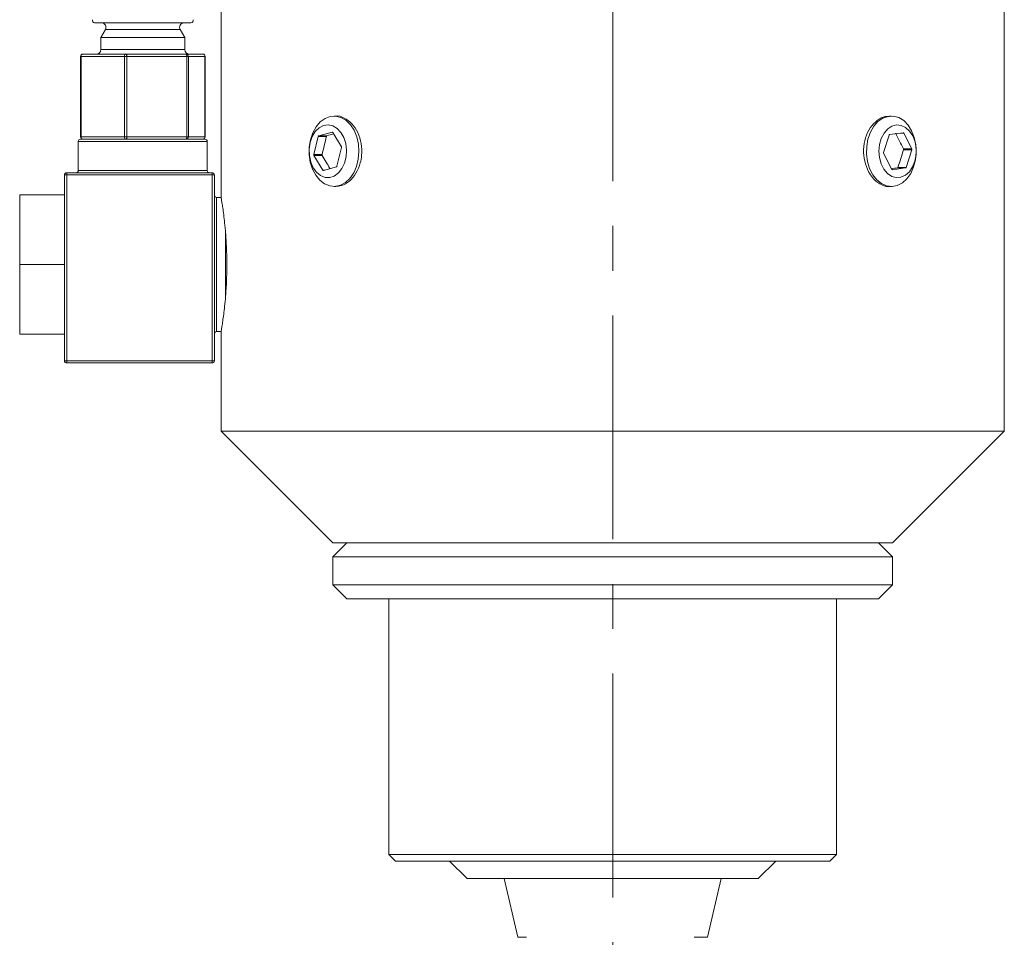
# Model space of a CAD drawing. Header units: inches. Extents: x 1.5 to 14.4, y 0.3 to 10.5.
# Tile 33 of 43: x 12.1 to 14.3, y 3.7 to 5.8. Entities that reach past the tile are written whole.
import ezdxf

# ---------------------------------------------------------------- set-up
doc = ezdxf.new("R2010")
doc.units = ezdxf.units.IN
doc.header["$MEASUREMENT"] = 0
doc.linetypes.add('CENTERX2', pattern=[0.8, 0.5, -0.1, 0.1, -0.1])
doc.layers.add('FORMAT', color=7, linetype='Continuous')

msp = doc.modelspace()

# ---------------------------------------------------------------- linework, layer by layer
at = {"color": 7, "linetype": 'Continuous', "lineweight": 15}
for p, q in [((12.5611, 6.3769), (12.5611, 5.3987)), ((14.3111, 4.8769), (14.3111, 6.3769)), ((12.4615, 5.7889), (12.2785, 5.7889)), ((12.4938, 5.7889), (12.4615, 5.7889)), ((12.3025, 5.7739), (12.2924, 5.7562)), ((12.4447, 5.7739), (12.3025, 5.7739)), ((12.4697, 5.7739), (12.4447, 5.7739)), ((12.4799, 5.7562), (12.4697, 5.7739)), ((12.2924, 5.7562), (12.2924, 5.7289)), ((12.4518, 5.7562), (12.2924, 5.7562)), ((12.4799, 5.7562), (12.4518, 5.7562)), ((12.4799, 5.7289), (12.4799, 5.7562)), ((12.2924, 5.7289), (12.4799, 5.7289)), ((12.247, 5.7139), (12.247, 5.5339)), ((12.2484, 5.7139), (12.247, 5.7139)), ((12.3455, 5.7139), (12.2484, 5.7139)), ((12.2484, 5.7139), (12.2484, 5.5339)), ((12.252, 5.7189), (12.3491, 5.7189)), ((12.3455, 5.5339), (12.3455, 5.7139)), ((12.3503, 5.7139), (12.3455, 5.7139)), ((12.3491, 5.7189), (12.4832, 5.7189)), ((12.3503, 5.7139), (12.3503, 5.5339)), ((12.4845, 5.7139), (12.3503, 5.7139)), ((12.4832, 5.7189), (12.5203, 5.7189)), ((12.4845, 5.5339), (12.4845, 5.7139)), ((12.488, 5.7139), (12.4845, 5.7139)), ((12.488, 5.7139), (12.488, 5.5339)), ((12.5251, 5.7139), (12.488, 5.7139)), ((12.5251, 5.5339), (12.5251, 5.7139)), ((12.5253, 5.7139), (12.5251, 5.7139)), ((12.5253, 5.5339), (12.5253, 5.7139)), ((12.8174, 5.5806), (12.8135, 5.5806)), ((14.0588, 5.5806), (14.0548, 5.5806)), ((12.8094, 5.5446), (12.7794, 5.5365)), ((12.8099, 5.5446), (12.8094, 5.5446)), ((12.2421, 5.5239), (12.2421, 5.4589)), ((12.5301, 5.5239), (12.2421, 5.5239)), ((12.2484, 5.5339), (12.247, 5.5339)), ((12.2471, 5.5289), (12.5251, 5.5289)), ((12.2484, 5.5339), (12.3455, 5.5339)), ((12.3503, 5.5339), (12.3455, 5.5339)), ((12.3503, 5.5339), (12.4845, 5.5339)), ((12.488, 5.5339), (12.4845, 5.5339)), ((12.488, 5.5339), (12.5251, 5.5339)), ((12.5253, 5.5339), (12.5251, 5.5339)), ((12.5301, 5.4589), (12.5301, 5.5239)), ((12.7783, 5.5352), (12.7683, 5.4945)), ((12.7965, 5.5352), (12.7783, 5.5352)), ((12.7975, 5.5365), (12.7794, 5.5365)), ((12.8301, 5.5121), (12.8107, 5.5439)), ((14.0536, 5.5378), (14.0414, 5.4995)), ((14.0852, 5.5432), (14.0548, 5.539)), ((14.0793, 5.5423), (14.0864, 5.5423)), ((14.1042, 5.5072), (14.0864, 5.5423)), ((12.82, 5.4683), (12.8304, 5.5102)), ((14.0856, 5.5072), (14.1042, 5.5072)), ((14.0857, 5.5053), (14.1043, 5.5053)), ((14.0917, 5.4659), (14.1043, 5.5053)), ((12.7869, 5.4945), (12.7683, 5.4945)), ((12.7685, 5.4925), (12.7885, 5.4598)), ((12.7871, 5.4925), (12.7685, 5.4925)), ((14.0415, 5.4976), (14.0597, 5.4615)), ((12.2421, 5.4589), (12.5301, 5.4589)), ((12.7922, 5.4598), (12.7885, 5.4598)), ((12.7898, 5.4592), (12.819, 5.467)), ((14.0607, 5.4607), (14.061, 5.4607)), ((14.061, 5.4607), (14.0906, 5.4648)), ((14.0725, 5.4648), (14.0906, 5.4648)), ((14.0736, 5.4659), (14.0917, 5.4659)), ((12.2111, 5.4489), (12.2161, 5.4489)), ((12.2111, 5.2514), (12.2111, 5.4489)), ((12.2161, 5.4539), (12.5411, 5.4539)), ((12.2161, 5.4489), (12.2161, 5.4539)), ((12.5411, 5.4489), (12.2161, 5.4489)), ((12.2161, 5.4489), (12.2161, 5.0339)), ((12.5411, 5.4539), (12.5411, 5.4489)), ((12.5411, 5.4489), (12.5461, 5.4489)), ((12.5411, 5.0339), (12.5411, 5.4489)), ((12.5461, 5.4489), (12.5461, 5.0339)), ((12.8135, 5.4231), (12.8175, 5.4231)), ((14.0548, 5.4231), (14.0588, 5.4231)), ((12.1111, 5.2489), (12.1111, 5.4044)), ((12.1111, 5.4044), (12.2111, 5.4044)), ((12.5612, 5.3989), (12.5511, 5.3989)), ((12.5511, 5.3989), (12.5511, 5.0989)), ((12.5711, 5.1775), (12.5711, 5.3203)), ((12.1111, 5.2489), (12.2114, 5.2489)), ((12.1111, 5.0934), (12.1111, 5.2489)), ((12.2111, 5.0339), (12.2111, 5.2463)), ((12.1111, 5.0934), (12.2111, 5.0934)), ((12.5511, 5.0989), (12.5612, 5.0989)), ((12.5611, 5.0994), (12.5611, 4.8769)), ((12.2111, 5.0339), (12.2161, 5.0339)), ((12.2161, 5.0339), (12.5411, 5.0339)), ((12.2161, 5.0289), (12.2161, 5.0339)), ((12.5411, 5.0289), (12.2161, 5.0289)), ((12.5411, 5.0339), (12.5461, 5.0339)), ((12.5411, 5.0339), (12.5411, 5.0289)), ((12.5611, 4.8769), (12.8111, 4.6269)), ((14.3111, 4.8769), (12.5611, 4.8769)), ((14.0611, 4.6269), (14.3111, 4.8769)), ((12.8424, 4.6269), (12.8111, 4.5956)), ((14.0611, 4.6269), (12.8111, 4.6269)), ((14.0611, 4.5956), (14.0299, 4.6269)), ((12.8111, 4.5956), (12.8111, 4.5331)), ((12.8111, 4.5956), (14.0611, 4.5956)), ((14.0611, 4.5331), (14.0611, 4.5956)), ((12.8111, 4.5331), (12.8424, 4.5019)), ((12.8111, 4.5331), (14.0611, 4.5331)), ((14.0299, 4.5019), (14.0611, 4.5331)), ((12.8424, 4.5019), (14.0299, 4.5019)), ((12.9361, 4.5019), (12.9361, 3.9312)), ((13.9361, 3.9312), (13.9361, 4.5019)), ((12.9361, 3.9312), (12.9511, 3.9162)), ((12.9361, 3.9312), (13.1578, 3.9312)), ((13.1661, 3.9162), (12.9511, 3.9162)), ((13.0718, 3.9162), (13.1111, 3.8769)), ((13.1578, 3.9312), (13.9361, 3.9312)), ((13.9211, 3.9162), (13.1661, 3.9162)), ((13.7611, 3.8769), (13.8005, 3.9162)), ((13.9211, 3.9162), (13.9361, 3.9312)), ((13.2552, 3.8769), (13.1111, 3.8769)), ((13.1936, 3.8769), (13.2242, 3.7459)), ((13.7611, 3.8769), (13.2552, 3.8769)), ((13.648, 3.7459), (13.6786, 3.8769)), ((13.2242, 3.7459), (13.2434, 3.7459)), ((13.6179, 3.7459), (13.648, 3.7459))]:
    msp.add_line(p, q, dxfattribs=at)
at = {"color": 7, "linetype": 'Continuous', "lineweight": 15, "flags": 128}
for points in [[(12.7609, 5.5278), (12.7661, 5.5432), (12.7735, 5.5566), (12.7828, 5.5675), (12.7934, 5.5753), (12.8051, 5.5797), (12.8171, 5.5804), (12.829, 5.5775), (12.8401, 5.571), (12.85, 5.5613), (12.8582, 5.5489), (12.8643, 5.5342), (12.868, 5.518), (12.8692, 5.501), (12.8677, 5.4841), (12.8638, 5.468), (12.8575, 5.4536), (12.8491, 5.4413), (12.8391, 5.4319), (12.8278, 5.4258), (12.8159, 5.4232), (12.8039, 5.4243), (12.7923, 5.429), (12.7818, 5.4372), (12.7727, 5.4483), (12.7655, 5.462), (12.7605, 5.4775), (12.7581, 5.4942), (12.7582, 5.5112), (12.7609, 5.5278)], [(14.104, 5.5477), (14.11, 5.5329), (14.1135, 5.5166), (14.1144, 5.4996), (14.1128, 5.4827), (14.1086, 5.4668), (14.1021, 5.4524), (14.0936, 5.4404), (14.0834, 5.4313), (14.0721, 5.4254), (14.0602, 5.4232), (14.0482, 5.4246), (14.0367, 5.4296), (14.0262, 5.438), (14.0173, 5.4494), (14.0102, 5.4632), (14.0055, 5.4789), (14.0033, 5.4956), (14.0036, 5.5126), (14.0065, 5.5292), (14.0119, 5.5444), (14.0195, 5.5577), (14.0289, 5.5683), (14.0397, 5.5758), (14.0513, 5.5799), (14.0634, 5.5803), (14.0752, 5.5771), (14.0863, 5.5703), (14.096, 5.5604), (14.104, 5.5477)], [(12.7602, 5.5213), (12.758, 5.5069), (12.7584, 5.4921), (12.7614, 5.4779), (12.7668, 5.4652), (12.7743, 5.4549), (12.7834, 5.4474), (12.7935, 5.4435), (12.8039, 5.4431), (12.8141, 5.4465), (12.8234, 5.4534), (12.8312, 5.4633), (12.837, 5.4756), (12.8404, 5.4896), (12.8413, 5.5043), (12.8396, 5.5189), (12.8353, 5.5324), (12.8288, 5.544), (12.8205, 5.553), (12.8108, 5.5587), (12.8005, 5.5609), (12.7901, 5.5594), (12.7803, 5.5542), (12.7717, 5.5458), (12.7648, 5.5346), (12.7602, 5.5213)], [(14.1066, 5.5362), (14.0995, 5.5471), (14.0907, 5.5551), (14.0808, 5.5598), (14.0704, 5.5608), (14.0601, 5.5582), (14.0506, 5.552), (14.0425, 5.5426), (14.0362, 5.5307), (14.0323, 5.517), (14.0309, 5.5023), (14.0322, 5.4876), (14.0359, 5.4738), (14.042, 5.4618), (14.0501, 5.4522), (14.0595, 5.4458), (14.0698, 5.443), (14.0802, 5.4438), (14.0902, 5.4483), (14.0991, 5.4561), (14.1063, 5.4668), (14.1114, 5.4797), (14.1141, 5.4941), (14.1142, 5.5089), (14.1116, 5.5232), (14.1066, 5.5362)]]:
    msp.add_lwpolyline(points, dxfattribs=at)
at = {"color": 7, "linetype": 'Continuous', "lineweight": 15}
for centre, radius, start, end in [((12.2785, 5.7939), 0.005, 157.0723, 270), ((12.2939, 5.7789), 0.01, 330.1419, 90), ((12.4784, 5.7789), 0.01, 90, 209.8581), ((12.4938, 5.7939), 0.005, 270, 22.9277), ((12.2824, 5.7289), 0.01, 270, 0), ((12.4899, 5.7289), 0.01, 180, 270), ((12.252, 5.7139), 0.005, 90, 180), ((12.2528, 5.7145), 0.00447, 101.0923, 187.8902), ((12.3499, 5.7145), 0.00447, 101.0923, 187.8902), ((12.3444, 5.715), 0.00605, 348.835, 39.2379), ((12.4785, 5.715), 0.00605, 348.835, 39.2379), ((12.4831, 5.714), 0.00491, 358.9556, 88.9161), ((12.5203, 5.7139), 0.005, 0, 90), ((12.5202, 5.714), 0.00491, 358.9556, 88.9161), ((12.8096, 5.5434), 0.0012, 26.0829, 101.3871), ((12.2471, 5.5239), 0.005, 90, 180), ((12.252, 5.5339), 0.005, 180, 270), ((12.2528, 5.5333), 0.00447, 172.1098, 258.9077), ((12.3499, 5.5333), 0.00447, 172.1098, 258.9077), ((12.3444, 5.5327), 0.00605, 320.7621, 11.165), ((12.4785, 5.5327), 0.00605, 320.7621, 11.165), ((12.4831, 5.5338), 0.00491, 271.0839, 1.0444), ((12.5203, 5.5339), 0.005, 270, 0), ((12.5202, 5.5338), 0.00491, 271.0839, 1.0444), ((12.5251, 5.5239), 0.005, 0, 90), ((12.78, 5.535), 0.00166, 110.6872, 170.5939), ((14.0551, 5.5375), 0.00153, 103.5603, 167.1202), ((14.0852, 5.5419), 0.00128, 21.4168, 93.1874), ((12.8278, 5.5108), 0.00261, 345.6955, 29.6174), ((14.1018, 5.5061), 0.00266, 342.2731, 25.639), ((12.7708, 5.4938), 0.00261, 165.6955, 209.6174), ((14.0439, 5.4987), 0.00266, 162.2731, 205.639), ((12.2371, 5.4589), 0.005, 270, 0), ((12.5351, 5.4589), 0.005, 180, 270), ((12.7895, 5.4603), 0.0012, 206.0829, 281.3871), ((12.8184, 5.4686), 0.00166, 290.6872, 350.5939), ((14.0609, 5.462), 0.00128, 201.4168, 273.1874), ((14.0902, 5.4663), 0.00153, 283.5603, 347.1202), ((12.2161, 5.4489), 0.005, 90, 180), ((12.5411, 5.4489), 0.005, 0, 90), ((12.5511, 5.4039), 0.005, 180, 270), ((12.5511, 5.0939), 0.005, 90, 180), ((12.2161, 5.0339), 0.005, 180, 270), ((12.5411, 5.0339), 0.005, 270, 0)]:
    msp.add_arc(centre, radius, start, end, dxfattribs=at)
for centre, major_axis, ratio, start_param, end_param in [((13.4361, 5.6214), (0.655, 2.503), 0.23177, 1.665735, 1.682011), ((13.4361, 5.542), (0.8749, 0.1197), 0.132002, 2.345804, 2.370784), ((13.4361, 5.5695), (-0.7465, 1.1888), 0.383971, 4.424806, 4.453548), ((13.4361, 5.4066), (0.6783, 1.9177), 0.288246, 4.844764, 4.865182), ((13.4361, 5.4416), (-0.7818, 0.9636), 0.407871, 1.201016, 1.230021), ((13.4361, 5.4623), (0.875, 0.0608), 0.068825, 5.499783, 5.52195), ((12.2161, 5.2514), (0, 0.00866), 0.57735, 1.570796, 1.871002), ((12.2161, 5.2463), (0, 0.00866), 0.57735, 1.270591, 1.570796)]:
    msp.add_ellipse(centre, major_axis=major_axis, ratio=ratio, start_param=start_param, end_param=end_param, dxfattribs=at)
for points, knots in [([(12.8174, 5.5806), (12.8175, 5.5806), (12.8236, 5.582), (12.8367, 5.5768), (12.8539, 5.5646), (12.8675, 5.5442), (12.8752, 5.5194), (12.8764, 5.4955), (12.8734, 5.4814), (12.8722, 5.4759)], [0, 0, 0, 0, 0.0025486, 0.1788084, 0.3550581, 0.5319228, 0.7090758, 0.8857348, 1, 1, 1, 1]), ([(14.0079, 5.4561), (14.0045, 5.4637), (13.9978, 5.4791), (13.9957, 5.5061), (14.0001, 5.5323), (14.011, 5.5552), (14.0267, 5.5717), (14.0422, 5.5803), (14.0516, 5.5797), (14.0548, 5.5795)], [0, 0, 0, 0, 0.153649, 0.307315, 0.460616, 0.614014, 0.767967, 0.92207, 1, 1, 1, 1]), ([(12.7975, 5.5365), (12.7974, 5.5365), (12.7973, 5.5364), (12.7971, 5.5363), (12.797, 5.5362), (12.7969, 5.536), (12.7968, 5.5359), (12.7967, 5.5357), (12.7966, 5.5355), (12.7965, 5.5352)], [0, 0, 0, 0, 0.00001680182, 0.00001680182, 0.00001680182, 0.000033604, 0.000033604, 0.000033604, 0.00005216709, 0.00005216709, 0.00005216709, 0.00005216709]), ([(14.0857, 5.5053), (14.0858, 5.5055), (14.0858, 5.5057), (14.0858, 5.5059), (14.0858, 5.5061), (14.0858, 5.5063), (14.0858, 5.5066), (14.0857, 5.5068), (14.0857, 5.507), (14.0856, 5.5072)], [0, 0, 0, 0, 0.00001676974, 0.00001676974, 0.00001676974, 0.00003353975, 0.00003353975, 0.00003353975, 0.00005215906, 0.00005215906, 0.00005215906, 0.00005215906]), ([(12.7869, 5.4945), (12.7868, 5.4942), (12.7868, 5.494), (12.7868, 5.4938), (12.7868, 5.4936), (12.7868, 5.4934), (12.7869, 5.4932), (12.7869, 5.4929), (12.787, 5.4927), (12.7871, 5.4925)], [0, 0, 0, 0, 0.00001676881, 0.00001676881, 0.00001676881, 0.0000335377, 0.0000335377, 0.0000335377, 0.00005216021, 0.00005216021, 0.00005216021, 0.00005216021]), ([(12.8722, 5.4759), (12.8694, 5.4678), (12.8636, 5.4517), (12.8482, 5.4341), (12.832, 5.4241), (12.8216, 5.4241), (12.8174, 5.4241)], [0, 0, 0, 0, 0.273202, 0.546385, 0.819837, 1, 1, 1, 1]), ([(14.0548, 5.4238), (14.0537, 5.4236), (14.0466, 5.4222), (14.0328, 5.4283), (14.0177, 5.4402), (14.0107, 5.4515), (14.0079, 5.4561)], [0, 0, 0, 0, 0.058965, 0.412621, 0.766515, 1, 1, 1, 1]), ([(14.0725, 5.4648), (14.0726, 5.4648), (14.0728, 5.4649), (14.0729, 5.465), (14.0731, 5.4651), (14.0732, 5.4652), (14.0733, 5.4653), (14.0734, 5.4655), (14.0735, 5.4657), (14.0736, 5.4659)], [0, 0, 0, 0, 0.00001680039, 0.00001680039, 0.00001680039, 0.000033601, 0.000033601, 0.000033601, 0.00005216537, 0.00005216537, 0.00005216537, 0.00005216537]), ([(12.5612, 5.3987), (12.5612, 5.3985), (12.5613, 5.3979), (12.5623, 5.3919), (12.5639, 5.3821), (12.5659, 5.3686), (12.568, 5.3516), (12.5699, 5.335), (12.5708, 5.324), (12.5711, 5.3203)], [0, 0, 0, 0, 0.141235, 0.298352, 0.450898, 0.607766, 0.76216, 0.920965, 1, 1, 1, 1]), ([(12.5711, 5.1775), (12.572, 5.1884), (12.5728, 5.2001), (12.5737, 5.2242), (12.5739, 5.2367), (12.5739, 5.2551), (12.5739, 5.2612), (12.5736, 5.2735), (12.5735, 5.2797), (12.5727, 5.2978), (12.572, 5.3093), (12.5711, 5.3203)], [0, 0, 0, 0, 0.25, 0.25, 0.5, 0.5, 0.625, 0.625, 0.75, 0.75, 1, 1, 1, 1]), ([(12.5711, 5.1775), (12.5705, 5.1701), (12.5692, 5.1557), (12.5669, 5.1371), (12.5648, 5.1218), (12.563, 5.1099), (12.5617, 5.1023), (12.5611, 5.0987), (12.5612, 5.0992), (12.5612, 5.0994)], [0, 0, 0, 0, 0.160011, 0.31451, 0.473431, 0.628837, 0.788834, 0.942707, 1, 1, 1, 1])]:
    msp.add_open_spline(points, degree=3, knots=knots, dxfattribs=at)
at = {"layer": 'FORMAT', "color": 7, "linetype": 'CENTERX2', "lineweight": 0}
msp.add_line((13.4361, 3.035), (13.4361, 7.2768), dxfattribs=at)

doc.saveas('drawing.dxf')
